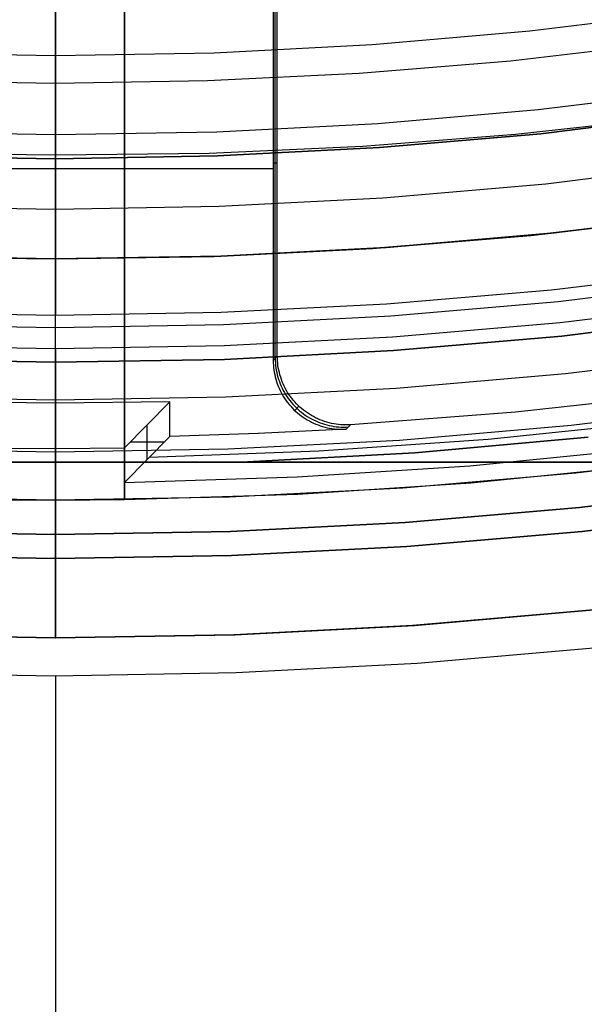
# Model space of a CAD drawing. Header units: millimetres. Extents: x 9001 to 10165, y -167 to 850.
# Tile 12 of 216: x 9581.25 to 9589.44, y 402.53 to 416.82. Entities that reach past the tile are written whole.
import ezdxf

# ---------------------------------------------------------------- set-up
doc = ezdxf.new("R2010")
doc.units = ezdxf.units.MM
for name, color, linetype in [('1', 7, 'Continuous'), ('COLOR EXT', 7, 'Continuous'), ('luz', 7, 'Continuous')]:
    doc.layers.add(name, color=color, linetype=linetype)

msp = doc.modelspace()

# ---------------------------------------------------------------- linework, layer by layer
at = {"layer": '1', "color": 250, "true_color": 0x111111}
for p, q in [((9581.77, 455.696, 45.792), (9581.77, 414.854, 45.792)), ((9581.77, 416.878, 60.96), (9581.77, 416.782, 60.928)), ((9581.77, 416.782, 60.928), (9581.77, 416.687, 60.892)), ((9581.77, 416.687, 60.892), (9581.77, 416.593, 60.853)), ((9581.77, 416.593, 60.853), (9581.77, 416.5, 60.811)), ((9581.77, 416.5, 60.811), (9581.77, 416.409, 60.766)), ((9581.77, 416.409, 60.766), (9581.77, 416.319, 60.718)), ((9581.77, 416.319, 60.718), (9581.77, 416.232, 60.666)), ((9581.77, 416.232, 60.666), (9581.77, 416.146, 60.612)), ((9581.77, 416.146, 60.612), (9581.77, 416.061, 60.555)), ((9581.77, 416.061, 60.555), (9581.77, 415.979, 60.495)), ((9581.77, 415.979, 60.495), (9581.77, 415.899, 60.432)), ((9581.77, 415.899, 60.432), (9581.77, 415.822, 60.366)), ((9581.77, 415.822, 60.366), (9581.77, 415.746, 60.298)), ((9581.77, 415.746, 60.298), (9581.77, 415.673, 60.227)), ((9581.77, 415.673, 60.227), (9581.77, 415.602, 60.154)), ((9581.77, 415.602, 60.154), (9581.77, 415.534, 60.079)), ((9581.77, 415.534, 60.079), (9581.77, 415.468, 60.001)), ((9581.77, 415.468, 60.001), (9581.77, 415.406, 59.921)), ((9581.77, 415.406, 59.921), (9581.77, 415.345, 59.839)), ((9590.65, 415.4, 45.792), (9588.439, 415.151, 45.792)), ((9591.137, 415.448, 58.12), (9588.805, 415.165, 58.12)), ((9588.805, 415.165, 56.8), (9591.137, 415.448, 56.8)), ((9591.137, 415.448, 57.46), (9588.805, 415.165, 57.46)), ((9581.77, 415.345, 59.839), (9581.77, 415.288, 59.755)), ((9581.77, 415.288, 59.755), (9581.77, 415.234, 59.669)), ((9581.77, 415.234, 59.669), (9581.77, 415.183, 59.581)), ((9581.77, 415.183, 59.581), (9581.77, 415.134, 59.491)), ((9581.77, 415.134, 59.491), (9581.77, 415.089, 59.4)), ((9581.77, 415.089, 59.4), (9581.77, 415.047, 59.307)), ((9588.439, 415.151, 45.792), (9586.22, 414.977, 45.792)), ((9588.805, 415.165, 58.12), (9586.465, 414.962, 58.12)), ((9586.465, 414.962, 56.8), (9588.805, 415.165, 56.8)), ((9588.805, 415.165, 57.46), (9586.465, 414.962, 57.46)), ((9581.77, 415.047, 59.307), (9581.77, 415.008, 59.213)), ((9581.77, 415.008, 59.213), (9581.77, 414.972, 59.118)), ((9581.77, 414.972, 59.118), (9581.77, 414.94, 59.022)), ((9581.77, 414.94, 59.022), (9581.77, 414.911, 58.924)), ((9586.22, 414.977, 45.792), (9583.996, 414.878, 45.792)), ((9586.465, 414.962, 58.12), (9584.119, 414.841, 58.12)), ((9584.119, 414.841, 56.8), (9586.465, 414.962, 56.8)), ((9586.465, 414.962, 57.46), (9584.119, 414.841, 57.46)), ((9581.77, 414.8, 58.12), (9579.422, 414.841, 58.12)), ((9579.422, 414.841, 56.8), (9581.77, 414.8, 56.8)), ((9581.77, 414.8, 57.46), (9579.422, 414.841, 57.46)), ((9581.77, 414.854, 45.792), (9579.545, 414.878, 45.792)), ((9581.77, 414.911, 58.924), (9581.77, 414.885, 58.826)), ((9581.77, 414.885, 58.826), (9581.77, 414.862, 58.727)), ((9583.996, 414.878, 45.792), (9581.77, 414.854, 45.792)), ((9581.77, 414.862, 58.727), (9581.77, 414.843, 58.627)), ((9581.77, 414.802, 45.793), (9581.77, 414.854, 45.792)), ((9581.77, 414.843, 58.627), (9581.77, 414.828, 58.526)), ((9584.119, 414.841, 58.12), (9581.77, 414.8, 58.12)), ((9581.77, 414.8, 56.8), (9584.119, 414.841, 56.8)), ((9584.119, 414.841, 57.46), (9581.77, 414.8, 57.46)), ((9581.77, 414.828, 58.526), (9581.77, 414.816, 58.425)), ((9581.77, 414.816, 58.425), (9581.77, 414.807, 58.324)), ((9581.77, 414.807, 58.324), (9581.77, 414.802, 58.222)), ((9581.77, 414.802, 58.222), (9581.77, 414.8, 58.12)), ((9581.77, 414.751, 45.796), (9581.77, 414.802, 45.793)), ((9581.77, 414.8, 56.8), (9581.77, 414.8, 58.12)), ((9581.77, 414.8, 56.8), (9581.77, 413.346, 56.8)), ((9581.77, 414.7, 45.8), (9581.77, 414.751, 45.796)), ((9581.77, 414.649, 45.806), (9581.77, 414.7, 45.8)), ((9581.77, 414.598, 45.814), (9581.77, 414.649, 45.806)), ((9581.77, 414.547, 45.824), (9581.77, 414.598, 45.814)), ((9581.77, 414.497, 45.835), (9581.77, 414.547, 45.824)), ((9581.77, 414.447, 45.848), (9581.77, 414.497, 45.835)), ((9581.77, 414.398, 45.863), (9581.77, 414.447, 45.848)), ((9581.77, 414.349, 45.879), (9581.77, 414.398, 45.863)), ((9581.77, 414.301, 45.897), (9581.77, 414.349, 45.879)), ((9581.77, 414.253, 45.917), (9581.77, 414.301, 45.897)), ((9581.77, 414.206, 45.938), (9581.77, 414.253, 45.917)), ((9581.77, 414.16, 45.961), (9581.77, 414.206, 45.938)), ((9581.77, 414.115, 45.986), (9581.77, 414.16, 45.961)), ((9581.77, 414.071, 46.012), (9581.77, 414.115, 45.986)), ((9581.77, 414.027, 46.039), (9581.77, 414.071, 46.012)), ((9581.77, 413.984, 46.068), (9581.77, 414.027, 46.039)), ((9581.77, 413.943, 46.099), (9581.77, 413.984, 46.068)), ((9581.77, 413.902, 46.13), (9581.77, 413.943, 46.099)), ((9588.955, 413.719, 47.3), (9591.337, 414.008, 47.3)), ((9591.337, 414.008, 56.8), (9588.955, 413.719, 56.8)), ((9591.337, 414.008, 52.05), (9588.955, 413.719, 52.05)), ((9581.77, 413.863, 46.164), (9581.77, 413.902, 46.13)), ((9581.77, 413.825, 46.198), (9581.77, 413.863, 46.164)), ((9581.77, 413.788, 46.234), (9581.77, 413.825, 46.198)), ((9581.77, 413.752, 46.271), (9581.77, 413.788, 46.234)), ((9581.77, 413.718, 46.309), (9581.77, 413.752, 46.271)), ((9581.77, 413.684, 46.348), (9581.77, 413.718, 46.309)), ((9581.77, 413.653, 46.389), (9581.77, 413.684, 46.348)), ((9581.77, 413.622, 46.43), (9581.77, 413.653, 46.389)), ((9586.565, 413.512, 47.3), (9588.955, 413.719, 47.3)), ((9588.955, 413.719, 56.8), (9586.565, 413.512, 56.8)), ((9588.955, 413.719, 52.05), (9586.565, 413.512, 52.05)), ((9581.77, 413.593, 46.473), (9581.77, 413.622, 46.43)), ((9581.77, 413.566, 46.517), (9581.77, 413.593, 46.473)), ((9581.77, 413.54, 46.561), (9581.77, 413.566, 46.517)), ((9581.77, 413.515, 46.606), (9581.77, 413.54, 46.561)), ((9581.77, 413.492, 46.652), (9581.77, 413.515, 46.606)), ((9584.169, 413.388, 47.3), (9586.565, 413.512, 47.3)), ((9586.565, 413.512, 56.8), (9584.169, 413.388, 56.8)), ((9586.565, 413.512, 52.05), (9584.169, 413.388, 52.05)), ((9579.371, 413.388, 47.3), (9581.77, 413.346, 47.3)), ((9581.77, 413.346, 56.8), (9579.371, 413.388, 56.8)), ((9581.77, 413.346, 52.05), (9579.371, 413.388, 52.05)), ((9581.77, 413.471, 46.699), (9581.77, 413.492, 46.652)), ((9581.77, 413.451, 46.747), (9581.77, 413.471, 46.699)), ((9581.77, 413.433, 46.795), (9581.77, 413.451, 46.747)), ((9581.77, 413.417, 46.844), (9581.77, 413.433, 46.795)), ((9581.77, 413.402, 46.893), (9581.77, 413.417, 46.844)), ((9581.77, 413.389, 46.943), (9581.77, 413.402, 46.893)), ((9581.77, 413.378, 46.993), (9581.77, 413.389, 46.943)), ((9581.77, 413.346, 47.3), (9584.169, 413.388, 47.3)), ((9584.169, 413.388, 56.8), (9581.77, 413.346, 56.8)), ((9584.169, 413.388, 52.05), (9581.77, 413.346, 52.05)), ((9581.77, 413.368, 47.044), (9581.77, 413.378, 46.993)), ((9581.77, 413.36, 47.095), (9581.77, 413.368, 47.044)), ((9581.77, 413.354, 47.146), (9581.77, 413.36, 47.095)), ((9581.77, 413.35, 47.197), (9581.77, 413.354, 47.146)), ((9581.77, 413.347, 47.248), (9581.77, 413.35, 47.197)), ((9581.77, 413.346, 47.3), (9581.77, 413.347, 47.248)), ((9581.77, 413.346, 47.3), (9581.77, 413.346, 56.8))]:
    msp.add_line(p, q, dxfattribs=at)
at = {"layer": '1', "color": 29, "true_color": 0x4d342b}
for p, q in [((9581.77, 413.346, 60.562), (9581.77, 418.441, 65.657)), ((9590.555, 416.472, 63.109), (9588.367, 416.219, 63.109)), ((9588.367, 416.219, 63.109), (9586.172, 416.038, 63.109)), ((9586.172, 416.038, 63.109), (9583.972, 415.93, 63.109)), ((9581.77, 415.894, 63.109), (9579.567, 415.93, 63.109)), ((9583.972, 415.93, 63.109), (9581.77, 415.894, 63.109)), ((9588.66, 413.689, 59.568), (9590.945, 413.956, 59.568)), ((9588.66, 413.689, 60.562), (9590.945, 413.954, 60.562)), ((9590.945, 413.954, 60.065), (9588.66, 413.689, 60.065)), ((9591.397, 414.016, 42.462), (9588.999, 413.723, 42.462)), ((9591.397, 414.016, 51.512), (9588.999, 413.723, 51.512)), ((9586.368, 413.498, 60.562), (9588.66, 413.689, 60.562)), ((9586.368, 413.499, 59.568), (9588.66, 413.689, 59.568)), ((9588.66, 413.689, 60.065), (9586.368, 413.498, 60.065)), ((9588.999, 413.723, 42.462), (9586.593, 413.514, 42.462)), ((9588.999, 413.723, 51.512), (9586.593, 413.514, 51.512)), ((9586.593, 413.514, 42.462), (9584.18, 413.388, 42.462)), ((9586.593, 413.514, 51.512), (9584.18, 413.388, 51.512)), ((9581.765, 413.346, 42.462), (9579.35, 413.388, 42.462)), ((9581.765, 413.346, 51.512), (9579.35, 413.388, 51.512)), ((9579.469, 413.385, 59.568), (9581.77, 413.346, 59.568)), ((9579.469, 413.384, 60.562), (9581.77, 413.346, 60.562)), ((9581.77, 413.346, 60.065), (9579.469, 413.384, 60.065)), ((9584.18, 413.388, 42.462), (9581.765, 413.346, 42.462)), ((9584.18, 413.388, 51.512), (9581.765, 413.346, 51.512)), ((9581.77, 413.346, 59.568), (9584.07, 413.385, 59.568)), ((9581.77, 413.346, 60.562), (9584.07, 413.384, 60.562)), ((9584.07, 413.384, 60.065), (9581.77, 413.346, 60.065)), ((9584.07, 413.385, 59.568), (9586.368, 413.499, 59.568)), ((9584.07, 413.384, 60.562), (9586.368, 413.498, 60.562)), ((9586.368, 413.498, 60.065), (9584.07, 413.384, 60.065)), ((9581.77, 413.346, 59.568), (9581.77, 413.346, 60.562)), ((9589.571, 408.253, 46.264), (9586.974, 408.027, 46.264)), ((9586.974, 408.027, 34.462), (9589.571, 408.253, 34.462)), ((9589.571, 408.253, 40.363), (9586.974, 408.027, 40.363)), ((9586.974, 408.027, 46.264), (9584.371, 407.891, 46.264)), ((9584.371, 407.891, 34.462), (9586.974, 408.027, 34.462)), ((9586.974, 408.027, 40.363), (9584.371, 407.891, 40.363)), ((9581.765, 407.846, 46.264), (9579.158, 407.892, 46.264)), ((9579.158, 407.892, 34.462), (9581.765, 407.846, 34.462)), ((9581.765, 407.846, 40.363), (9579.158, 407.892, 40.363)), ((9584.371, 407.891, 46.264), (9581.765, 407.846, 46.264)), ((9581.765, 407.846, 34.462), (9584.371, 407.891, 34.462)), ((9584.371, 407.891, 40.363), (9581.765, 407.846, 40.363)), ((9589.629, 407.701, 65.657), (9587.013, 407.473, 65.657)), ((9587.013, 407.473, 65.657), (9584.39, 407.336, 65.657)), ((9581.765, 407.291, 65.657), (9579.139, 407.337, 65.657)), ((9584.39, 407.336, 65.657), (9581.765, 407.291, 65.657)), ((9581.767, 407.291, 65.657), (9581.767, 396.795, 65.657))]:
    msp.add_line(p, q, dxfattribs=at)
at = {"layer": 'COLOR EXT', "color": 30, "true_color": 0xff8d00}
for p, q in [((9581.77, 409.846, 25.262), (9581.77, 447.855, 25.262)), ((9582.77, 447.87, 21.262), (9582.77, 409.853, 21.262)), ((9582.77, 409.853, 25.262), (9582.77, 447.87, 25.262)), ((9582.77, 447.87, 23.262), (9582.77, 409.853, 23.262)), ((9581.77, 411.252, 15.162), (9581.77, 418.502, 15.162)), ((9584.926, 417.538, 15.162), (9584.926, 411.873, 15.162)), ((9584.956, 411.905, 17.162), (9584.956, 417.568, 17.162)), ((9584.985, 411.936, 19.162), (9584.985, 417.599, 19.162)), ((9584.926, 414.656, 15.162), (9578.614, 414.656, 15.162)), ((9584.985, 414.736, 19.162), (9584.926, 414.736, 15.162)), ((9584.985, 411.936, 19.162), (9584.926, 411.873, 15.162)), ((9584.986, 411.902, 19.162), (9584.985, 411.936, 19.162)), ((9584.926, 411.873, 15.162), (9584.927, 411.839, 15.162)), ((9584.927, 411.839, 15.162), (9584.928, 411.804, 15.162)), ((9584.928, 411.804, 15.162), (9584.931, 411.77, 15.162)), ((9584.956, 411.905, 17.159), (9584.956, 411.87, 17.159)), ((9584.956, 411.87, 17.159), (9584.958, 411.836, 17.16)), ((9584.958, 411.836, 17.16), (9584.961, 411.801, 17.16)), ((9584.961, 411.801, 17.16), (9584.965, 411.767, 17.161)), ((9584.988, 411.867, 19.162), (9584.986, 411.902, 19.162)), ((9584.991, 411.832, 19.162), (9584.988, 411.867, 19.162)), ((9584.995, 411.798, 19.162), (9584.991, 411.832, 19.162)), ((9585, 411.764, 19.162), (9584.995, 411.798, 19.162)), ((9584.931, 411.77, 15.162), (9584.936, 411.735, 15.162)), ((9584.936, 411.735, 15.162), (9584.941, 411.701, 15.162)), ((9584.941, 411.701, 15.162), (9584.948, 411.667, 15.162)), ((9584.948, 411.667, 15.162), (9584.955, 411.633, 15.162)), ((9584.965, 411.767, 17.161), (9584.971, 411.732, 17.161)), ((9584.971, 411.732, 17.161), (9584.977, 411.698, 17.162)), ((9584.977, 411.698, 17.162), (9584.985, 411.665, 17.162)), ((9584.985, 411.665, 17.162), (9584.994, 411.631, 17.162)), ((9585.007, 411.73, 19.162), (9585, 411.764, 19.162)), ((9585.015, 411.696, 19.162), (9585.007, 411.73, 19.162)), ((9585.024, 411.662, 19.162), (9585.015, 411.696, 19.162)), ((9585.034, 411.629, 19.162), (9585.024, 411.662, 19.162)), ((9584.955, 411.633, 15.162), (9584.964, 411.6, 15.162)), ((9584.964, 411.6, 15.162), (9584.974, 411.566, 15.162)), ((9584.974, 411.566, 15.162), (9584.985, 411.534, 15.162)), ((9584.985, 411.534, 15.162), (9584.998, 411.501, 15.162)), ((9584.994, 411.631, 17.162), (9585.004, 411.598, 17.163)), ((9585.004, 411.598, 17.163), (9585.015, 411.565, 17.163)), ((9585.015, 411.565, 17.163), (9585.028, 411.533, 17.163)), ((9585.028, 411.533, 17.163), (9585.041, 411.501, 17.164)), ((9585.045, 411.596, 19.162), (9585.034, 411.629, 19.162)), ((9585.057, 411.564, 19.162), (9585.045, 411.596, 19.162)), ((9585.071, 411.532, 19.162), (9585.057, 411.564, 19.162)), ((9585.085, 411.501, 19.162), (9585.071, 411.532, 19.162)), ((9584.998, 411.501, 15.162), (9585.011, 411.469, 15.162)), ((9585.011, 411.469, 15.162), (9585.026, 411.438, 15.162)), ((9585.026, 411.438, 15.162), (9585.041, 411.407, 15.162)), ((9585.041, 411.501, 17.164), (9585.056, 411.469, 17.164)), ((9585.041, 411.407, 15.162), (9585.058, 411.377, 15.162)), ((9585.056, 411.469, 17.164), (9585.071, 411.438, 17.164)), ((9585.058, 411.377, 15.162), (9585.076, 411.347, 15.162)), ((9585.071, 411.438, 17.164), (9585.088, 411.408, 17.165)), ((9585.101, 411.47, 19.162), (9585.085, 411.501, 19.162)), ((9585.088, 411.408, 17.165), (9585.106, 411.378, 17.165)), ((9585.118, 411.439, 19.162), (9585.101, 411.47, 19.162)), ((9585.106, 411.378, 17.165), (9585.124, 411.349, 17.165)), ((9585.135, 411.409, 19.162), (9585.118, 411.439, 19.162)), ((9585.154, 411.38, 19.162), (9585.135, 411.409, 19.162)), ((9585.174, 411.352, 19.162), (9585.154, 411.38, 19.162)), ((9590.825, 411.383, 19.162), (9588.439, 411.121, 19.162)), ((9581.77, 411.252, 15.162), (9580.114, 411.271, 15.162)), ((9583.426, 411.271, 15.162), (9581.77, 411.252, 15.162)), ((9581.77, 410.596, -29.038), (9581.77, 411.252, 15.162)), ((9582.77, 410.603, -29.038), (9583.426, 411.271, 15.162)), ((9583.426, 410.771, 15.162), (9583.426, 411.271, 15.162)), ((9585.076, 411.347, 15.162), (9585.095, 411.318, 15.162)), ((9585.095, 411.318, 15.162), (9585.114, 411.289, 15.162)), ((9585.114, 411.289, 15.162), (9585.135, 411.261, 15.162)), ((9585.124, 411.349, 17.165), (9585.144, 411.321, 17.165)), ((9585.135, 411.261, 15.162), (9585.157, 411.234, 15.162)), ((9585.144, 411.321, 17.165), (9585.165, 411.293, 17.165)), ((9585.157, 411.234, 15.162), (9585.179, 411.208, 15.162)), ((9585.165, 411.293, 17.165), (9585.187, 411.266, 17.165)), ((9585.195, 411.324, 19.162), (9585.174, 411.352, 19.162)), ((9585.187, 411.266, 17.165), (9585.209, 411.239, 17.165)), ((9585.216, 411.297, 19.162), (9585.195, 411.324, 19.162)), ((9585.209, 411.239, 17.165), (9585.233, 411.214, 17.165)), ((9585.239, 411.271, 19.162), (9585.216, 411.297, 19.162)), ((9585.263, 411.245, 19.162), (9585.239, 411.271, 19.162)), ((9585.287, 411.221, 19.162), (9585.263, 411.245, 19.162)), ((9585.312, 411.197, 19.162), (9585.287, 411.221, 19.162)), ((9585.179, 411.208, 15.162), (9585.203, 411.183, 15.162)), ((9585.203, 411.183, 15.162), (9585.227, 411.158, 15.162)), ((9585.227, 411.158, 15.162), (9585.253, 411.134, 15.162)), ((9585.233, 411.214, 17.165), (9585.257, 411.189, 17.165)), ((9585.299, 411.209, 19.162), (9585.24, 411.146, 15.162)), ((9585.253, 411.134, 15.162), (9585.279, 411.111, 15.162)), ((9585.257, 411.189, 17.165), (9585.282, 411.166, 17.165)), ((9585.279, 411.111, 15.162), (9585.305, 411.089, 15.162)), ((9585.282, 411.166, 17.165), (9585.308, 411.143, 17.165)), ((9585.305, 411.089, 15.162), (9585.333, 411.068, 15.162)), ((9585.308, 411.143, 17.165), (9585.335, 411.121, 17.165)), ((9585.338, 411.174, 19.162), (9585.312, 411.197, 19.162)), ((9585.335, 411.121, 17.165), (9585.363, 411.1, 17.165)), ((9585.365, 411.152, 19.162), (9585.338, 411.174, 19.162)), ((9585.363, 411.1, 17.165), (9585.391, 411.08, 17.165)), ((9585.393, 411.131, 19.162), (9585.365, 411.152, 19.162)), ((9585.391, 411.08, 17.165), (9585.42, 411.061, 17.165)), ((9585.421, 411.111, 19.162), (9585.393, 411.131, 19.162)), ((9585.45, 411.092, 19.162), (9585.421, 411.111, 19.162)), ((9585.48, 411.074, 19.162), (9585.45, 411.092, 19.162)), ((9588.439, 411.121, 19.162), (9586.045, 410.938, 19.162)), ((9583.098, 410.436, -6.938), (9583.098, 410.936, -6.938)), ((9585.333, 411.068, 15.162), (9585.361, 411.048, 15.162)), ((9585.361, 411.048, 15.162), (9585.39, 411.029, 15.162)), ((9585.39, 411.029, 15.162), (9585.42, 411.011, 15.162)), ((9585.42, 411.061, 17.165), (9585.45, 411.042, 17.165)), ((9585.42, 411.011, 15.162), (9585.45, 410.994, 15.162)), ((9585.45, 411.042, 17.165), (9585.48, 411.025, 17.165)), ((9585.45, 410.994, 15.162), (9585.481, 410.978, 15.162)), ((9585.51, 411.057, 19.162), (9585.48, 411.074, 19.162)), ((9585.48, 411.025, 17.165), (9585.511, 411.009, 17.165)), ((9585.481, 410.978, 15.162), (9585.512, 410.963, 15.162)), ((9585.541, 411.041, 19.162), (9585.51, 411.057, 19.162)), ((9585.511, 411.009, 17.165), (9585.542, 410.995, 17.164)), ((9585.512, 410.963, 15.162), (9585.544, 410.949, 15.162)), ((9585.572, 411.026, 19.162), (9585.541, 411.041, 19.162)), ((9585.542, 410.995, 17.164), (9585.574, 410.981, 17.164)), ((9585.544, 410.949, 15.162), (9585.576, 410.937, 15.162)), ((9585.604, 411.012, 19.162), (9585.572, 411.026, 19.162)), ((9585.574, 410.981, 17.164), (9585.606, 410.968, 17.164)), ((9585.576, 410.937, 15.162), (9585.609, 410.925, 15.162)), ((9585.636, 410.999, 19.162), (9585.604, 411.012, 19.162)), ((9585.606, 410.968, 17.164), (9585.639, 410.957, 17.163)), ((9585.669, 410.988, 19.162), (9585.636, 410.999, 19.162)), ((9585.639, 410.957, 17.163), (9585.672, 410.946, 17.163)), ((9585.702, 410.977, 19.162), (9585.669, 410.988, 19.162)), ((9585.672, 410.946, 17.163), (9585.705, 410.937, 17.163)), ((9585.735, 410.968, 19.162), (9585.702, 410.977, 19.162)), ((9585.705, 410.937, 17.163), (9585.739, 410.929, 17.162)), ((9585.769, 410.96, 19.162), (9585.735, 410.968, 19.162)), ((9585.803, 410.953, 19.162), (9585.769, 410.96, 19.162)), ((9585.837, 410.947, 19.162), (9585.803, 410.953, 19.162)), ((9585.871, 410.943, 19.162), (9585.837, 410.947, 19.162)), ((9585.906, 410.94, 19.162), (9585.871, 410.943, 19.162)), ((9585.941, 410.937, 19.162), (9585.906, 410.94, 19.162)), ((9585.975, 410.936, 19.162), (9585.941, 410.937, 19.162)), ((9586.01, 410.937, 19.162), (9585.975, 410.936, 19.162)), ((9586.045, 410.938, 19.162), (9585.984, 410.875, 15.162)), ((9586.045, 410.938, 19.162), (9586.01, 410.937, 19.162)), ((9590.49, 410.981, -4.938), (9588.042, 410.726, -4.938)), ((9584.706, 410.812, 15.162), (9583.426, 410.771, 15.162)), ((9585.984, 410.875, 15.162), (9584.706, 410.812, 15.162)), ((9585.609, 410.925, 15.162), (9585.642, 410.915, 15.162)), ((9585.642, 410.915, 15.162), (9585.675, 410.905, 15.162)), ((9585.675, 410.905, 15.162), (9585.709, 410.897, 15.162)), ((9585.709, 410.897, 15.162), (9585.743, 410.89, 15.162)), ((9585.739, 410.929, 17.162), (9585.773, 410.922, 17.162)), ((9585.743, 410.89, 15.162), (9585.777, 410.885, 15.162)), ((9585.773, 410.922, 17.162), (9585.807, 410.916, 17.162)), ((9585.777, 410.885, 15.162), (9585.811, 410.88, 15.162)), ((9585.807, 410.916, 17.162), (9585.841, 410.911, 17.161)), ((9585.811, 410.88, 15.162), (9585.846, 410.877, 15.162)), ((9585.841, 410.911, 17.161), (9585.876, 410.908, 17.161)), ((9585.846, 410.877, 15.162), (9585.88, 410.875, 15.162)), ((9585.876, 410.908, 17.161), (9585.91, 410.906, 17.16)), ((9585.88, 410.875, 15.162), (9585.915, 410.874, 15.162)), ((9585.91, 410.906, 17.16), (9585.945, 410.905, 17.16)), ((9585.915, 410.874, 15.162), (9585.95, 410.874, 15.162)), ((9585.945, 410.905, 17.16), (9585.98, 410.905, 17.159)), ((9585.95, 410.874, 15.162), (9585.984, 410.875, 15.162)), ((9585.98, 410.905, 17.159), (9586.014, 410.907, 17.159)), ((9583.426, 410.771, 15.162), (9582.77, 410.103, -29.038)), ((9583.344, 410.687, 9.633), (9582.853, 410.687, -23.459)), ((9588.042, 410.726, -4.938), (9585.587, 410.554, -4.938)), ((9580.77, 410.603, -29.038), (9581.77, 410.596, -29.038)), ((9581.77, 410.596, -29.038), (9582.77, 410.603, -29.038)), ((9581.77, 410.596, -29.038), (9581.77, 408.996, -29.038)), ((9582.77, 410.603, -29.038), (9582.77, 410.103, -29.038)), ((9585.587, 410.554, -4.938), (9583.128, 410.466, -4.938)), ((9587.776, 410.344, -29.038), (9590.27, 410.594, -29.038)), ((9591.819, 410.541, 34.462), (9589.317, 410.237, 34.462)), ((9591.819, 410.541, 27.862), (9589.317, 410.237, 27.862)), ((9585.275, 410.181, -29.038), (9587.776, 410.344, -29.038)), ((9589.317, 410.237, 34.462), (9586.807, 410.02, 34.462)), ((9589.317, 410.237, 27.862), (9586.807, 410.02, 27.862)), ((9587.794, 410.095, 21.262), (9590.296, 410.346, 21.262)), ((9582.77, 410.103, -29.038), (9585.275, 410.181, -29.038)), ((9585.284, 409.931, 21.262), (9587.794, 410.095, 21.262)), ((9582.77, 409.853, 21.262), (9585.284, 409.931, 21.262)), ((9586.807, 410.02, 34.462), (9584.29, 409.89, 34.462)), ((9586.807, 410.02, 27.862), (9584.29, 409.89, 27.862)), ((9581.77, 409.846, 34.462), (9579.251, 409.89, 34.462)), ((9581.77, 409.846, 27.862), (9579.251, 409.89, 27.862)), ((9580.77, 409.853, 25.262), (9581.77, 409.846, 25.262)), ((9584.29, 409.89, 34.462), (9581.77, 409.846, 34.462)), ((9584.29, 409.89, 27.862), (9581.77, 409.846, 27.862)), ((9581.77, 409.846, 25.262), (9582.77, 409.853, 25.262)), ((9581.77, 409.846, 34.462), (9581.77, 409.846, 25.262)), ((9581.77, 407.846, 34.462), (9581.77, 409.846, 34.462)), ((9582.77, 409.853, 25.262), (9582.77, 409.853, 21.262)), ((9591.936, 409.699, -29.038), (9589.405, 409.392, -29.038)), ((9589.405, 409.392, -31.038), (9591.936, 409.699, -31.038)), ((9591.936, 409.699, -30.038), (9589.405, 409.392, -30.038)), ((9589.405, 409.392, -29.038), (9586.865, 409.172, -29.038)), ((9586.865, 409.172, -31.038), (9589.405, 409.392, -31.038)), ((9589.405, 409.392, -30.038), (9586.865, 409.172, -30.038)), ((9586.865, 409.172, -29.038), (9584.319, 409.04, -29.038)), ((9584.319, 409.04, -31.038), (9586.865, 409.172, -31.038)), ((9586.865, 409.172, -30.038), (9584.319, 409.04, -30.038)), ((9581.77, 408.996, -29.038), (9579.221, 409.04, -29.038)), ((9579.221, 409.04, -31.038), (9581.77, 408.996, -31.038)), ((9581.77, 408.996, -30.038), (9579.221, 409.04, -30.038)), ((9584.319, 409.04, -29.038), (9581.77, 408.996, -29.038)), ((9581.77, 408.996, -31.038), (9584.319, 409.04, -31.038)), ((9584.319, 409.04, -30.038), (9581.77, 408.996, -30.038)), ((9581.77, 408.996, -29.038), (9581.77, 408.996, -31.038)), ((9581.77, 408.996, -31.038), (9581.77, 407.846, -31.038)), ((9589.524, 408.248, 34.462), (9586.945, 408.025, 34.462)), ((9589.524, 408.248, -31.038), (9586.945, 408.025, -31.038)), ((9589.524, 408.248, 1.712), (9586.945, 408.025, 1.712)), ((9586.945, 408.025, 34.462), (9584.359, 407.891, 34.462)), ((9586.945, 408.025, -31.038), (9584.359, 407.891, -31.038)), ((9586.945, 408.025, 1.712), (9584.359, 407.891, 1.712)), ((9581.77, 407.846, 34.462), (9579.182, 407.891, 34.462)), ((9579.182, 407.891, -31.038), (9581.77, 407.846, -31.038)), ((9581.77, 407.846, 1.712), (9579.182, 407.891, 1.712)), ((9584.359, 407.891, 34.462), (9581.77, 407.846, 34.462)), ((9584.359, 407.891, -31.038), (9581.77, 407.846, -31.038)), ((9584.359, 407.891, 1.712), (9581.77, 407.846, 1.712)), ((9581.77, 407.846, -31.038), (9581.77, 407.846, 34.462))]:
    msp.add_line(p, q, dxfattribs=at)
at = {"layer": 'luz', "color": 7, "true_color": 0xffffff}
for p, q in [((9581.77, 418.654, -24.439), (9581.77, 412.532, -26.763)), ((9581.77, 416.847, -30.159), (9581.77, 416.769, -30.176)), ((9588.65, 416.656, -30.224), (9590.931, 416.933, -30.224)), ((9581.77, 416.769, -30.176), (9581.77, 416.69, -30.191)), ((9581.77, 416.69, -30.191), (9581.77, 416.611, -30.203)), ((9586.361, 416.458, -30.224), (9588.65, 416.656, -30.224)), ((9581.77, 416.611, -30.203), (9581.77, 416.532, -30.213)), ((9581.77, 416.532, -30.213), (9581.77, 416.452, -30.219)), ((9581.77, 416.452, -30.219), (9581.77, 416.372, -30.223)), ((9581.77, 416.372, -30.223), (9581.77, 416.292, -30.224)), ((9584.067, 416.339, -30.224), (9586.361, 416.458, -30.224)), ((9579.473, 416.339, -30.224), (9581.77, 416.299, -30.224)), ((9581.77, 416.299, -30.224), (9584.067, 416.339, -30.224)), ((9581.77, 416.292, -30.224), (9581.77, 416.212, -30.223)), ((9581.77, 416.212, -30.223), (9581.77, 416.132, -30.218)), ((9581.77, 416.132, -30.218), (9581.77, 416.053, -30.211)), ((9581.77, 416.053, -30.211), (9581.77, 415.973, -30.201)), ((9581.77, 415.973, -30.201), (9581.77, 415.894, -30.189)), ((9581.77, 415.894, -30.189), (9581.77, 415.816, -30.173)), ((9581.77, 415.816, -30.173), (9581.77, 415.738, -30.155)), ((9581.77, 415.738, -30.155), (9581.77, 415.661, -30.135)), ((9581.77, 415.661, -30.135), (9581.77, 415.584, -30.111)), ((9591.089, 415.791, -29.917), (9588.769, 415.509, -29.917)), ((9581.77, 415.584, -30.111), (9581.77, 415.509, -30.085)), ((9581.77, 415.509, -30.085), (9581.77, 415.434, -30.057)), ((9588.769, 415.509, -29.917), (9586.441, 415.307, -29.917)), ((9581.77, 415.434, -30.057), (9581.77, 415.36, -30.025)), ((9581.77, 415.36, -30.025), (9581.77, 415.288, -29.992)), ((9581.77, 415.288, -29.992), (9581.77, 415.216, -29.955)), ((9586.441, 415.307, -29.917), (9584.107, 415.187, -29.917)), ((9581.77, 415.146, -29.917), (9579.433, 415.187, -29.917)), ((9581.77, 415.216, -29.955), (9581.77, 415.146, -29.917)), ((9584.107, 415.187, -29.917), (9581.77, 415.146, -29.917)), ((9581.77, 415.08, -29.881), (9581.77, 415.146, -29.917)), ((9581.77, 415.014, -29.847), (9581.77, 415.08, -29.881)), ((9581.77, 414.946, -29.815), (9581.77, 415.014, -29.847)), ((9581.77, 414.876, -29.786), (9581.77, 414.946, -29.815)), ((9581.77, 414.806, -29.759), (9581.77, 414.876, -29.786)), ((9581.77, 414.735, -29.735), (9581.77, 414.806, -29.759)), ((9581.77, 414.664, -29.713), (9581.77, 414.735, -29.735)), ((9581.77, 414.591, -29.694), (9581.77, 414.664, -29.713)), ((9588.881, 414.439, -29.63), (9591.237, 414.725, -29.63)), ((9581.77, 414.518, -29.677), (9581.77, 414.591, -29.694)), ((9581.77, 414.445, -29.663), (9581.77, 414.518, -29.677)), ((9581.77, 414.37, -29.651), (9581.77, 414.445, -29.663)), ((9581.77, 414.296, -29.642), (9581.77, 414.37, -29.651)), ((9586.515, 414.235, -29.63), (9588.881, 414.439, -29.63)), ((9581.77, 414.221, -29.635), (9581.77, 414.296, -29.642)), ((9581.77, 414.146, -29.631), (9581.77, 414.221, -29.635)), ((9584.144, 414.112, -29.63), (9586.515, 414.235, -29.63)), ((9579.396, 414.112, -29.63), (9581.77, 414.071, -29.63)), ((9581.77, 414.071, -29.63), (9581.77, 414.146, -29.631)), ((9581.77, 414.071, -29.63), (9584.144, 414.112, -29.63)), ((9581.77, 413.996, -29.631), (9581.77, 414.071, -29.63)), ((9581.77, 413.921, -29.635), (9581.77, 413.996, -29.631)), ((9581.77, 413.847, -29.642), (9581.77, 413.921, -29.635)), ((9581.77, 413.772, -29.651), (9581.77, 413.847, -29.642)), ((9581.77, 413.698, -29.662), (9581.77, 413.772, -29.651)), ((9581.77, 413.625, -29.676), (9581.77, 413.698, -29.662)), ((9581.77, 413.551, -29.693), (9581.77, 413.625, -29.676)), ((9581.77, 413.479, -29.713), (9581.77, 413.551, -29.693)), ((9581.77, 413.407, -29.734), (9581.77, 413.479, -29.713)), ((9581.77, 413.336, -29.759), (9581.77, 413.407, -29.734)), ((9581.77, 413.266, -29.785), (9581.77, 413.336, -29.759)), ((9581.77, 413.197, -29.815), (9581.77, 413.266, -29.785)), ((9581.77, 413.129, -29.846), (9581.77, 413.197, -29.815)), ((9581.77, 413.062, -29.88), (9581.77, 413.129, -29.846)), ((9588.961, 412.9, -26.763), (9591.345, 413.187, -26.763)), ((9581.77, 412.996, -29.916), (9581.77, 413.062, -29.88)), ((9581.77, 412.932, -29.955), (9581.77, 412.996, -29.916)), ((9591.475, 413.017, -26.798), (9589.059, 412.724, -26.798)), ((9581.77, 412.869, -29.995), (9581.77, 412.932, -29.955)), ((9581.77, 412.807, -30.038), (9581.77, 412.869, -29.995)), ((9581.77, 412.747, -30.083), (9581.77, 412.807, -30.038)), ((9586.569, 412.696, -26.763), (9588.961, 412.9, -26.763)), ((9581.77, 412.689, -30.13), (9581.77, 412.747, -30.083)), ((9581.77, 412.632, -30.179), (9581.77, 412.689, -30.13)), ((9584.171, 412.573, -26.763), (9586.569, 412.696, -26.763)), ((9589.059, 412.724, -26.798), (9586.634, 412.514, -26.798)), ((9589.09, 412.426, -31.038), (9591.516, 412.72, -31.038)), ((9579.37, 412.573, -26.763), (9581.77, 412.532, -26.763)), ((9581.77, 412.577, -30.23), (9581.77, 412.632, -30.179)), ((9581.77, 412.524, -30.283), (9581.77, 412.577, -30.23)), ((9581.77, 412.532, -26.763), (9584.171, 412.573, -26.763)), ((9581.77, 412.515, -26.769), (9581.77, 412.532, -26.763)), ((9581.77, 412.472, -30.337), (9581.77, 412.524, -30.283)), ((9581.77, 412.499, -26.774), (9581.77, 412.515, -26.769)), ((9586.634, 412.514, -26.798), (9584.204, 412.388, -26.798)), ((9589.111, 412.227, -26.298), (9591.544, 412.522, -26.298)), ((9591.544, 412.522, -23.538), (9589.111, 412.227, -23.538)), ((9589.111, 412.227, -24.918), (9591.544, 412.522, -24.918)), ((9581.77, 412.346, -26.798), (9579.337, 412.388, -26.798)), ((9581.77, 412.482, -26.779), (9581.77, 412.499, -26.774)), ((9581.77, 412.465, -26.784), (9581.77, 412.482, -26.779)), ((9581.77, 412.423, -30.394), (9581.77, 412.472, -30.337)), ((9581.77, 412.448, -26.788), (9581.77, 412.465, -26.784)), ((9581.77, 412.431, -26.791), (9581.77, 412.448, -26.788)), ((9581.77, 412.414, -26.794), (9581.77, 412.431, -26.791)), ((9581.77, 412.375, -30.452), (9581.77, 412.423, -30.394)), ((9581.77, 412.397, -26.796), (9581.77, 412.414, -26.794)), ((9581.77, 412.379, -26.797), (9581.77, 412.397, -26.796)), ((9584.204, 412.388, -26.798), (9581.77, 412.346, -26.798)), ((9581.77, 412.362, -26.798), (9581.77, 412.379, -26.797)), ((9581.77, 412.33, -30.511), (9581.77, 412.375, -30.452)), ((9581.77, 412.345, -26.798), (9581.77, 412.362, -26.798)), ((9586.655, 412.215, -31.038), (9589.09, 412.426, -31.038)), ((9581.77, 412.327, -26.798), (9581.77, 412.345, -26.798)), ((9581.77, 412.287, -30.573), (9581.77, 412.33, -30.511)), ((9581.77, 412.31, -26.797), (9581.77, 412.327, -26.798)), ((9581.77, 412.292, -26.795), (9581.77, 412.31, -26.797)), ((9581.77, 412.275, -26.793), (9581.77, 412.292, -26.795)), ((9581.77, 412.245, -30.635), (9581.77, 412.287, -30.573)), ((9581.77, 412.258, -26.79), (9581.77, 412.275, -26.793)), ((9581.77, 412.241, -26.787), (9581.77, 412.258, -26.79)), ((9581.77, 412.206, -30.699), (9581.77, 412.245, -30.635)), ((9581.77, 412.224, -26.783), (9581.77, 412.241, -26.787)), ((9581.77, 412.207, -26.778), (9581.77, 412.224, -26.783)), ((9586.669, 412.015, -26.298), (9589.111, 412.227, -26.298)), ((9589.111, 412.227, -23.538), (9586.669, 412.015, -23.538)), ((9586.669, 412.015, -24.918), (9589.111, 412.227, -24.918)), ((9579.326, 412.088, -31.038), (9581.77, 412.046, -31.038)), ((9581.77, 412.19, -26.773), (9581.77, 412.207, -26.778)), ((9581.77, 412.17, -30.765), (9581.77, 412.206, -30.699)), ((9581.77, 412.174, -26.768), (9581.77, 412.19, -26.773)), ((9581.77, 412.158, -26.761), (9581.77, 412.174, -26.768)), ((9581.77, 412.135, -30.831), (9581.77, 412.17, -30.765)), ((9581.77, 412.142, -26.754), (9581.77, 412.158, -26.761)), ((9581.77, 412.126, -26.747), (9581.77, 412.142, -26.754)), ((9581.77, 412.103, -30.899), (9581.77, 412.135, -30.831)), ((9581.77, 412.11, -26.739), (9581.77, 412.126, -26.747)), ((9581.77, 412.095, -26.731), (9581.77, 412.11, -26.739)), ((9581.77, 412.073, -30.968), (9581.77, 412.103, -30.899)), ((9581.77, 412.08, -26.722), (9581.77, 412.095, -26.731)), ((9581.77, 412.046, -31.038), (9584.214, 412.088, -31.038)), ((9581.77, 412.066, -26.712), (9581.77, 412.08, -26.722)), ((9584.214, 412.088, -31.038), (9586.655, 412.215, -31.038)), ((9581.77, 412.046, -31.038), (9581.77, 412.073, -30.968)), ((9581.77, 412.052, -26.702), (9581.77, 412.066, -26.712)), ((9581.77, 412.038, -26.692), (9581.77, 412.052, -26.702)), ((9581.77, 412.046, -31.038), (9581.77, 412.036, -31.064)), ((9581.77, 412.024, -26.681), (9581.77, 412.038, -26.692)), ((9581.77, 412.036, -31.064), (9581.77, 412.025, -31.089)), ((9581.77, 412.025, -31.089), (9581.77, 412.013, -31.114)), ((9581.77, 412.011, -26.669), (9581.77, 412.024, -26.681)), ((9581.77, 412.013, -31.114), (9581.77, 412, -31.139)), ((9581.77, 411.998, -26.657), (9581.77, 412.011, -26.669)), ((9581.77, 412, -31.139), (9581.77, 411.987, -31.163)), ((9581.77, 411.986, -26.645), (9581.77, 411.998, -26.657)), ((9581.77, 411.987, -31.163), (9581.77, 411.972, -31.187)), ((9581.77, 411.974, -26.632), (9581.77, 411.986, -26.645)), ((9581.77, 411.963, -26.619), (9581.77, 411.974, -26.632)), ((9581.77, 411.972, -31.187), (9581.77, 411.957, -31.21)), ((9581.77, 411.952, -26.605), (9581.77, 411.963, -26.619)), ((9581.77, 411.957, -31.21), (9581.77, 411.941, -31.233)), ((9581.77, 411.941, -26.592), (9581.77, 411.952, -26.605)), ((9581.77, 411.931, -26.577), (9581.77, 411.941, -26.592)), ((9581.77, 411.941, -31.233), (9581.77, 411.924, -31.255)), ((9584.221, 411.888, -26.298), (9586.669, 412.015, -26.298)), ((9586.669, 412.015, -23.538), (9584.221, 411.888, -23.538)), ((9584.221, 411.888, -24.918), (9586.669, 412.015, -24.918)), ((9591.619, 411.977, -31.56), (9589.167, 411.68, -31.56)), ((9581.77, 411.846, -26.298), (9579.32, 411.888, -26.298)), ((9581.77, 411.846, -23.538), (9579.32, 411.888, -23.538)), ((9579.32, 411.888, -24.918), (9581.77, 411.846, -24.918)), ((9581.77, 411.922, -26.563), (9581.77, 411.931, -26.577)), ((9581.77, 411.924, -31.255), (9581.77, 411.907, -31.277)), ((9581.77, 411.913, -26.548), (9581.77, 411.922, -26.563)), ((9581.77, 411.904, -26.532), (9581.77, 411.913, -26.548)), ((9581.77, 411.907, -31.277), (9581.77, 411.888, -31.297)), ((9581.77, 411.897, -26.517), (9581.77, 411.904, -26.532)), ((9581.77, 411.889, -26.501), (9581.77, 411.897, -26.517)), ((9581.77, 411.882, -26.485), (9581.77, 411.889, -26.501)), ((9581.77, 411.846, -26.298), (9584.221, 411.888, -26.298)), ((9584.221, 411.888, -23.538), (9581.77, 411.846, -23.538)), ((9581.77, 411.888, -31.297), (9581.77, 411.869, -31.318)), ((9581.77, 411.846, -24.918), (9584.221, 411.888, -24.918)), ((9581.77, 411.876, -26.469), (9581.77, 411.882, -26.485)), ((9581.77, 411.871, -26.452), (9581.77, 411.876, -26.469)), ((9581.77, 411.865, -26.436), (9581.77, 411.871, -26.452)), ((9581.77, 411.869, -31.318), (9581.77, 411.85, -31.337)), ((9581.77, 411.861, -26.419), (9581.77, 411.865, -26.436)), ((9581.77, 411.857, -26.402), (9581.77, 411.861, -26.419)), ((9581.77, 411.854, -26.385), (9581.77, 411.857, -26.402)), ((9581.77, 411.851, -26.368), (9581.77, 411.854, -26.385)), ((9581.77, 411.849, -26.35), (9581.77, 411.851, -26.368)), ((9581.77, 411.85, -31.337), (9581.77, 411.829, -31.356)), ((9581.77, 411.847, -26.333), (9581.77, 411.849, -26.35)), ((9581.77, 411.846, -26.316), (9581.77, 411.847, -26.333)), ((9581.77, 411.846, -23.538), (9581.77, 411.846, -26.298)), ((9581.77, 411.846, -26.298), (9581.77, 411.846, -26.316)), ((9581.77, 410.396, -23.538), (9581.77, 411.846, -23.538)), ((9581.77, 411.829, -31.356), (9581.77, 411.808, -31.374)), ((9581.77, 411.808, -31.374), (9581.77, 411.787, -31.392)), ((9581.77, 411.787, -31.392), (9581.77, 411.764, -31.408)), ((9581.77, 411.764, -31.408), (9581.77, 411.741, -31.424)), ((9581.77, 411.741, -31.424), (9581.77, 411.718, -31.439)), ((9581.77, 411.718, -31.439), (9581.77, 411.694, -31.453)), ((9581.77, 411.694, -31.453), (9581.77, 411.67, -31.467)), ((9581.77, 411.67, -31.467), (9581.77, 411.645, -31.479)), ((9589.167, 411.68, -31.56), (9586.707, 411.467, -31.56)), ((9581.77, 411.645, -31.479), (9581.77, 411.62, -31.491)), ((9581.77, 411.62, -31.491), (9581.77, 411.594, -31.502)), ((9581.77, 411.594, -31.502), (9581.77, 411.568, -31.512)), ((9581.77, 411.568, -31.512), (9581.77, 411.542, -31.521)), ((9581.77, 411.542, -31.521), (9581.77, 411.516, -31.529)), ((9581.77, 411.516, -31.529), (9581.77, 411.489, -31.536)), ((9581.77, 411.489, -31.536), (9581.77, 411.462, -31.542)), ((9581.77, 411.462, -31.542), (9581.77, 411.434, -31.547)), ((9581.77, 411.434, -31.547), (9581.77, 411.407, -31.552)), ((9581.77, 411.407, -31.552), (9581.77, 411.379, -31.555)), ((9581.77, 411.379, -31.555), (9581.77, 411.352, -31.558)), ((9586.707, 411.467, -31.56), (9584.24, 411.339, -31.56)), ((9581.77, 411.296, -31.56), (9579.301, 411.339, -31.56)), ((9581.77, 411.352, -31.558), (9581.77, 411.324, -31.559)), ((9584.24, 411.339, -31.56), (9581.77, 411.296, -31.56)), ((9581.77, 411.324, -31.559), (9581.77, 411.296, -31.56)), ((9581.77, 411.296, -31.56), (9581.77, 411.268, -31.559)), ((9581.77, 411.268, -31.559), (9581.77, 411.241, -31.558)), ((9581.77, 411.241, -31.558), (9581.77, 411.213, -31.555)), ((9589.245, 410.934, -31.038), (9591.723, 411.234, -31.038)), ((9581.77, 411.213, -31.555), (9581.77, 411.185, -31.552)), ((9581.77, 411.185, -31.552), (9581.77, 411.158, -31.547)), ((9581.77, 411.158, -31.547), (9581.77, 411.131, -31.542)), ((9581.77, 411.131, -31.542), (9581.77, 411.104, -31.536)), ((9581.77, 411.104, -31.536), (9581.77, 411.077, -31.529)), ((9581.77, 411.077, -31.529), (9581.77, 411.05, -31.521)), ((9581.77, 411.05, -31.521), (9581.77, 411.024, -31.512)), ((9581.77, 411.024, -31.512), (9581.77, 410.998, -31.502)), ((9581.77, 410.998, -31.502), (9581.77, 410.972, -31.491)), ((9581.77, 410.972, -31.491), (9581.77, 410.947, -31.479)), ((9581.77, 410.947, -31.479), (9581.77, 410.922, -31.467)), ((9586.758, 410.718, -31.038), (9589.245, 410.934, -31.038)), ((9581.77, 410.922, -31.467), (9581.77, 410.898, -31.453)), ((9581.77, 410.898, -31.453), (9581.77, 410.874, -31.439)), ((9581.77, 410.874, -31.439), (9581.77, 410.851, -31.424)), ((9581.77, 410.851, -31.424), (9581.77, 410.828, -31.408)), ((9581.77, 410.828, -31.408), (9581.77, 410.806, -31.392)), ((9581.77, 410.806, -31.392), (9581.77, 410.784, -31.374)), ((9581.77, 410.784, -31.374), (9581.77, 410.763, -31.356)), ((9581.77, 410.763, -31.356), (9581.77, 410.743, -31.337)), ((9581.77, 410.743, -31.337), (9581.77, 410.723, -31.318)), ((9581.77, 410.723, -31.318), (9581.77, 410.704, -31.297)), ((9581.77, 410.704, -31.297), (9581.77, 410.686, -31.277)), ((9581.77, 410.686, -31.277), (9581.77, 410.668, -31.255)), ((9581.77, 410.668, -31.255), (9581.77, 410.651, -31.233)), ((9581.77, 410.651, -31.233), (9581.77, 410.635, -31.21)), ((9584.266, 410.589, -31.038), (9586.758, 410.718, -31.038)), ((9586.982, 410.534, -25.517), (9589.495, 410.759, -25.508)), ((9586.982, 410.534, -27.517), (9589.495, 410.759, -27.508)), ((9589.495, 410.759, -26.508), (9586.982, 410.534, -26.517)), ((9589.495, 410.759, -28.508), (9586.982, 410.534, -28.517)), ((9586.982, 410.534, -23.538), (9589.495, 410.759, -23.538)), ((9589.495, 410.759, -29.238), (9586.982, 410.534, -29.238)), ((9586.982, 410.534, -24.532), (9589.495, 410.759, -24.532)), ((9586.982, 410.534, -26.788), (9589.495, 410.759, -26.788)), ((9586.982, 410.534, -28.644), (9589.495, 410.759, -28.644)), ((9579.275, 410.589, -31.038), (9581.77, 410.546, -31.038)), ((9581.77, 410.635, -31.21), (9581.77, 410.62, -31.187)), ((9581.77, 410.62, -31.187), (9581.77, 410.606, -31.163)), ((9581.77, 410.606, -31.163), (9581.77, 410.592, -31.139)), ((9581.77, 410.592, -31.139), (9581.77, 410.579, -31.114)), ((9581.77, 410.546, -31.038), (9584.266, 410.589, -31.038)), ((9581.77, 410.579, -31.114), (9581.77, 410.567, -31.089)), ((9581.77, 410.567, -31.089), (9581.77, 410.556, -31.064)), ((9581.77, 410.556, -31.064), (9581.77, 410.546, -31.038)), ((9581.77, 409.346, -31.038), (9581.77, 410.546, -31.038)), ((9584.462, 410.396, -25.526), (9586.982, 410.534, -25.517)), ((9584.462, 410.396, -27.526), (9586.982, 410.534, -27.517)), ((9586.982, 410.534, -26.517), (9584.462, 410.396, -26.526)), ((9586.982, 410.534, -28.517), (9584.462, 410.396, -28.526)), ((9584.462, 410.396, -23.538), (9586.982, 410.534, -23.538)), ((9586.982, 410.534, -29.238), (9584.462, 410.396, -29.238)), ((9584.462, 410.396, -24.532), (9586.982, 410.534, -24.532)), ((9584.462, 410.396, -26.788), (9586.982, 410.534, -26.788)), ((9584.462, 410.396, -28.644), (9586.982, 410.534, -28.644)), ((9587.959, 410.396, -26.388), (9574.499, 410.396, -26.388)), ((9584.462, 410.396, -29.238), (9579.078, 410.396, -29.238)), ((9579.078, 410.396, -23.538), (9584.462, 410.396, -23.538)), ((9581.77, 410.396, -23.538), (9581.77, 410.396, -29.238)), ((9581.77, 409.346, -29.238), (9581.77, 410.396, -29.238)), ((9584.462, 410.396, -28.526), (9584.462, 410.396, -29.238)), ((9588.401, 410.396, -28.363), (9584.462, 410.396, -28.526)), ((9584.462, 410.396, -27.526), (9588.401, 410.396, -27.655)), ((9584.462, 410.396, -26.526), (9584.462, 410.396, -27.526)), ((9588.401, 410.396, -26.363), (9584.462, 410.396, -26.526)), ((9584.462, 410.396, -25.526), (9588.401, 410.396, -25.655)), ((9584.462, 410.396, -23.538), (9584.462, 410.396, -25.526)), ((9592.334, 410.396, -28.079), (9588.401, 410.396, -28.363)), ((9588.401, 410.396, -27.655), (9592.334, 410.396, -27.906)), ((9592.334, 410.396, -26.079), (9588.401, 410.396, -26.363)), ((9588.401, 410.396, -25.655), (9592.334, 410.396, -25.906)), ((9591.888, 410.046, -31.038), (9589.369, 409.74, -31.038)), ((9589.369, 409.74, -29.238), (9591.888, 410.046, -29.238)), ((9589.369, 409.74, -30.138), (9591.888, 410.046, -30.138)), ((9589.369, 409.74, -31.038), (9586.841, 409.521, -31.038)), ((9586.841, 409.521, -29.238), (9589.369, 409.74, -29.238)), ((9586.841, 409.521, -30.138), (9589.369, 409.74, -30.138)), ((9586.841, 409.521, -31.038), (9584.307, 409.39, -31.038)), ((9584.307, 409.39, -29.238), (9586.841, 409.521, -29.238)), ((9584.307, 409.39, -30.138), (9586.841, 409.521, -30.138)), ((9581.77, 409.346, -31.038), (9579.233, 409.39, -31.038)), ((9581.77, 409.346, -29.238), (9579.233, 409.39, -29.238)), ((9579.233, 409.39, -30.138), (9581.77, 409.346, -30.138)), ((9584.307, 409.39, -31.038), (9581.77, 409.346, -31.038)), ((9581.77, 409.346, -29.238), (9584.307, 409.39, -29.238)), ((9581.77, 409.346, -30.138), (9584.307, 409.39, -30.138)), ((9581.77, 409.346, -31.038), (9581.77, 409.346, -29.238))]:
    msp.add_line(p, q, dxfattribs=at)

doc.saveas('drawing.dxf')
